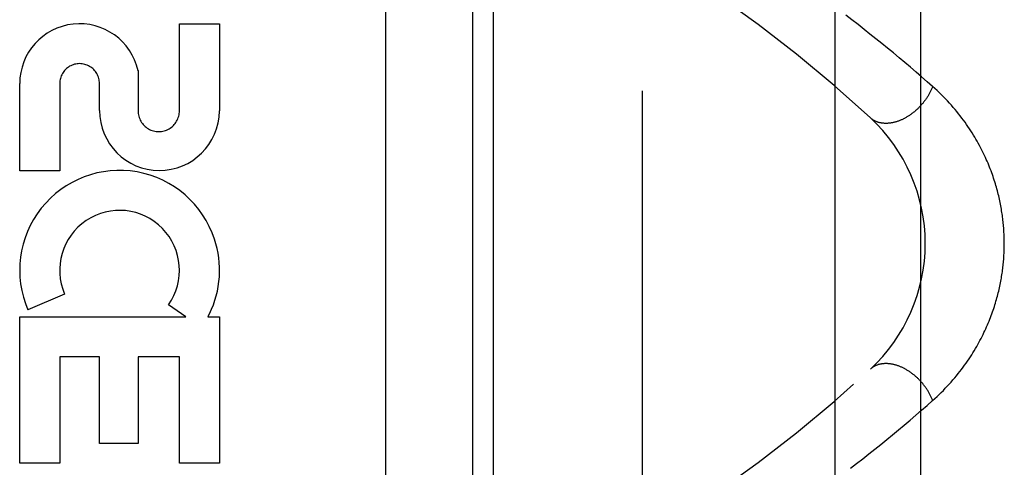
# Model space of a CAD drawing. Header units: inches. Extents: x 0 to 200, y 0 to 129.
# Tile 145 of 256: x 38.657 to 40.096, y 88.984 to 89.638. Entities that reach past the tile are written whole.
import ezdxf

# ---------------------------------------------------------------- set-up
doc = ezdxf.new("R2010")
doc.units = ezdxf.units.IN
doc.header["$LTSCALE"] = 11
doc.header["$MEASUREMENT"] = 0
doc.linetypes.add('HIDDEN', pattern=[0.2, 0.1, -0.1])
for name, color, linetype in [('DEFAULT_2', 8, 'HIDDEN'), ('LEFTHAND_DOOR_ASSEMBLY', 7, 'CONTINUOUS'), ('SUBPANEL', 7, 'CONTINUOUS')]:
    doc.layers.add(name, color=color, linetype=linetype)

msp = doc.modelspace()

# ---------------------------------------------------------------- linework, layer by layer
at = {"layer": 'DEFAULT_2', "color": 8, "linetype": 'HIDDEN'}
msp.add_line((39.5678, 35.6338), (39.5678, 92.7378), dxfattribs=at)
at = {"layer": 'LEFTHAND_DOOR_ASSEMBLY', "color": 8, "linetype": 'HIDDEN'}
for p, q in [((39.1918, 90.0304), (39.1918, 88.5912)), ((39.3193, 89.8308), (39.3193, 88.7908)), ((39.3493, 89.8308), (39.3493, 88.7908)), ((38.8909, 89.5044), (38.8909, 89.6315)), ((38.8909, 89.6315), (38.9493, 89.6315)), ((38.9493, 89.6315), (38.9493, 89.5044)), ((38.8305, 89.5632), (38.8304, 89.5044)), ((38.6575, 89.4171), (38.6575, 89.5443)), ((38.7159, 89.5443), (38.7159, 89.4171)), ((38.7741, 89.5051), (38.7741, 89.5442)), ((38.7159, 89.4171), (38.6575, 89.4171)), ((38.7231, 89.2369), (38.6695, 89.2137)), ((38.9004, 89.2035), (38.875, 89.2213)), ((38.6575, 88.9898), (38.6575, 89.2035)), ((38.6575, 89.2035), (38.9004, 89.2035)), ((38.9324, 89.2035), (38.9493, 89.2035)), ((38.9493, 89.2035), (38.9493, 88.9898)), ((38.7159, 89.1451), (38.7159, 88.9898)), ((38.7743, 89.1451), (38.7159, 89.1451)), ((38.7743, 89.0188), (38.7743, 89.1451)), ((38.8305, 89.1451), (38.8305, 89.0188)), ((38.8909, 89.1451), (38.8305, 89.1451)), ((38.8909, 88.9898), (38.8909, 89.1451)), ((38.8305, 89.0188), (38.7743, 89.0188)), ((38.7159, 88.9898), (38.6575, 88.9898)), ((38.9493, 88.9898), (38.8909, 88.9898))]:
    msp.add_line(p, q, dxfattribs=at)
for points in [[(39.9915, 89.5401), (39.9835, 89.5471), (39.9755, 89.5542), (39.9674, 89.5611), (39.9593, 89.5681), (39.951, 89.5751), (39.9427, 89.5821), (39.9343, 89.589), (39.9258, 89.5959), (39.9173, 89.6029), (39.9087, 89.6098), (39.9, 89.6167), (39.8913, 89.6235), (39.8825, 89.6304), (39.8737, 89.6372), (39.8648, 89.644)], [(39.9915, 89.5401), (39.9912, 89.5391), (39.9908, 89.5381), (39.9904, 89.5371), (39.9899, 89.5362), (39.9895, 89.5352), (39.9891, 89.5342), (39.9886, 89.5332), (39.9881, 89.5322), (39.9876, 89.5313), (39.9871, 89.5303), (39.9866, 89.5293), (39.986, 89.5283), (39.9855, 89.5274), (39.9849, 89.5264), (39.9843, 89.5255), (39.9837, 89.5245), (39.9831, 89.5236), (39.9825, 89.5226), (39.9818, 89.5217), (39.9812, 89.5208), (39.9805, 89.5199), (39.9798, 89.5189), (39.9791, 89.518), (39.9784, 89.5171), (39.9777, 89.5163), (39.977, 89.5154), (39.9763, 89.5145), (39.9755, 89.5136), (39.9748, 89.5128), (39.974, 89.5119), (39.9732, 89.5111), (39.9724, 89.5103), (39.9716, 89.5094), (39.9708, 89.5086), (39.97, 89.5078), (39.9692, 89.507), (39.9683, 89.5063), (39.9675, 89.5055), (39.9666, 89.5048), (39.9658, 89.504), (39.9649, 89.5033), (39.964, 89.5026), (39.9631, 89.5019), (39.9622, 89.5012), (39.9613, 89.5005), (39.9604, 89.4998), (39.9595, 89.4992), (39.9586, 89.4985), (39.9577, 89.4979), (39.9568, 89.4973), (39.9558, 89.4967), (39.9549, 89.4961), (39.954, 89.4956), (39.953, 89.495), (39.9521, 89.4945), (39.9511, 89.494), (39.9502, 89.4935), (39.9492, 89.493), (39.9483, 89.4925), (39.9473, 89.492), (39.9464, 89.4916), (39.9454, 89.4912), (39.9445, 89.4908), (39.9435, 89.4904), (39.9425, 89.49), (39.9416, 89.4896), (39.9406, 89.4893), (39.9397, 89.489), (39.9387, 89.4887), (39.9377, 89.4884), (39.9368, 89.4881), (39.9358, 89.4879), (39.9349, 89.4876), (39.9339, 89.4874), (39.933, 89.4872), (39.9321, 89.487), (39.9311, 89.4868), (39.9302, 89.4867), (39.9293, 89.4866), (39.9283, 89.4865), (39.9274, 89.4864), (39.9265, 89.4863), (39.9256, 89.4862), (39.9247, 89.4862), (39.9238, 89.4862), (39.9229, 89.4862), (39.922, 89.4862), (39.9212, 89.4862), (39.9203, 89.4863), (39.9194, 89.4863), (39.9186, 89.4864), (39.9177, 89.4865), (39.9169, 89.4866), (39.9161, 89.4868), (39.9152, 89.4869), (39.9144, 89.4871), (39.9136, 89.4873), (39.9129, 89.4875), (39.9121, 89.4877), (39.9113, 89.488), (39.9105, 89.4883), (39.9098, 89.4885), (39.9091, 89.4888), (39.9083, 89.4892), (39.9076, 89.4895), (39.9069, 89.4898), (39.9062, 89.4902), (39.9056, 89.4906), (39.9049, 89.491), (39.9042, 89.4914), (39.9036, 89.4918), (39.903, 89.4923), (39.9024, 89.4928), (39.9018, 89.4932), (39.9012, 89.4937), (39.9006, 89.4942)], [(39.9915, 89.0815), (39.9948, 89.0844), (39.998, 89.0874), (40.0011, 89.0904), (40.0042, 89.0933), (40.0072, 89.0963), (40.0101, 89.0994), (40.013, 89.1024), (40.0158, 89.1054), (40.0186, 89.1085), (40.0213, 89.1116), (40.0239, 89.1146), (40.0264, 89.1177), (40.0289, 89.1208), (40.0314, 89.1239), (40.0337, 89.1269), (40.036, 89.13), (40.0383, 89.1331), (40.0405, 89.1361), (40.0426, 89.1392), (40.0447, 89.1422), (40.0467, 89.1453), (40.0486, 89.1483), (40.0505, 89.1513), (40.0524, 89.1543), (40.0541, 89.1573), (40.0559, 89.1603), (40.0575, 89.1632), (40.0592, 89.1661), (40.0607, 89.1691), (40.0623, 89.172), (40.0638, 89.1749), (40.0652, 89.1777), (40.0666, 89.1806), (40.0679, 89.1834), (40.0692, 89.1862), (40.0705, 89.189), (40.0717, 89.1918), (40.0729, 89.1946), (40.074, 89.1973), (40.0751, 89.2001), (40.0761, 89.2028), (40.0772, 89.2055), (40.0781, 89.2081), (40.0791, 89.2108), (40.08, 89.2134), (40.0809, 89.216), (40.0818, 89.2186), (40.0826, 89.2212), (40.0834, 89.2238), (40.0841, 89.2264), (40.0849, 89.2289), (40.0856, 89.2314), (40.0862, 89.2339), (40.0869, 89.2364), (40.0875, 89.2389), (40.0881, 89.2413), (40.0887, 89.2438), (40.0892, 89.2462), (40.0897, 89.2486), (40.0902, 89.251), (40.0907, 89.2533), (40.0912, 89.2557), (40.0916, 89.258), (40.092, 89.2603), (40.0924, 89.2627), (40.0927, 89.265), (40.0931, 89.2673), (40.0934, 89.2695), (40.0937, 89.2718), (40.094, 89.2741), (40.0943, 89.2763), (40.0945, 89.2786), (40.0948, 89.2808), (40.095, 89.283), (40.0952, 89.2852), (40.0954, 89.2875), (40.0955, 89.2897), (40.0957, 89.2919), (40.0958, 89.2941), (40.0959, 89.2963), (40.096, 89.2985), (40.0961, 89.3006), (40.0962, 89.3028), (40.0962, 89.305), (40.0963, 89.3072), (40.0963, 89.3094), (40.0963, 89.3116), (40.0963, 89.3138), (40.0962, 89.316), (40.0962, 89.3182), (40.0961, 89.3204), (40.0961, 89.3226), (40.096, 89.3248), (40.0958, 89.327), (40.0957, 89.3292), (40.0956, 89.3314), (40.0954, 89.3336), (40.0952, 89.3359), (40.095, 89.3381), (40.0948, 89.3403), (40.0946, 89.3426), (40.0943, 89.3449), (40.0941, 89.3471), (40.0938, 89.3494), (40.0935, 89.3517), (40.0931, 89.354), (40.0928, 89.3563), (40.0924, 89.3587), (40.092, 89.361), (40.0916, 89.3634), (40.0912, 89.3657), (40.0907, 89.3681), (40.0903, 89.3705), (40.0898, 89.3729), (40.0892, 89.3754), (40.0887, 89.3778), (40.0881, 89.3803), (40.0875, 89.3828), (40.0869, 89.3853), (40.0862, 89.3878), (40.0855, 89.3904), (40.0848, 89.393), (40.084, 89.3955), (40.0833, 89.3981), (40.0825, 89.4008), (40.0816, 89.4034), (40.0807, 89.4061), (40.0798, 89.4087), (40.0789, 89.4114), (40.0779, 89.4141), (40.0769, 89.4169), (40.0758, 89.4196), (40.0748, 89.4224), (40.0736, 89.4252), (40.0725, 89.428), (40.0712, 89.4308), (40.07, 89.4336), (40.0687, 89.4365), (40.0674, 89.4394), (40.066, 89.4423), (40.0645, 89.4452), (40.063, 89.4481), (40.0615, 89.4511), (40.0599, 89.4541), (40.0583, 89.4571), (40.0566, 89.4601), (40.0549, 89.4631), (40.0531, 89.4661), (40.0512, 89.4692), (40.0493, 89.4723), (40.0473, 89.4753), (40.0453, 89.4784), (40.0432, 89.4815), (40.0411, 89.4846), (40.0389, 89.4878), (40.0366, 89.4909), (40.0343, 89.494), (40.0319, 89.4971), (40.0294, 89.5003), (40.0269, 89.5034), (40.0243, 89.5065), (40.0216, 89.5096), (40.0189, 89.5128), (40.0161, 89.5159), (40.0133, 89.5189), (40.0103, 89.522), (40.0074, 89.5251), (40.0043, 89.5281), (40.0012, 89.5312), (39.9981, 89.5342), (39.9948, 89.5371), (39.9915, 89.5401)], [(39.9915, 89.0815), (39.9912, 89.0825), (39.9908, 89.0835), (39.9904, 89.0845), (39.9899, 89.0854), (39.9895, 89.0864), (39.9891, 89.0874), (39.9886, 89.0884), (39.9881, 89.0894), (39.9876, 89.0904), (39.9871, 89.0913), (39.9866, 89.0923), (39.986, 89.0933), (39.9855, 89.0942), (39.9849, 89.0952), (39.9843, 89.0961), (39.9837, 89.0971), (39.9831, 89.098), (39.9825, 89.099), (39.9818, 89.0999), (39.9812, 89.1008), (39.9805, 89.1017), (39.9798, 89.1027), (39.9791, 89.1036), (39.9784, 89.1045), (39.9777, 89.1054), (39.977, 89.1062), (39.9763, 89.1071), (39.9755, 89.108), (39.9748, 89.1088), (39.974, 89.1097), (39.9732, 89.1105), (39.9724, 89.1113), (39.9716, 89.1122), (39.9708, 89.113), (39.97, 89.1138), (39.9692, 89.1146), (39.9683, 89.1153), (39.9675, 89.1161), (39.9666, 89.1168), (39.9658, 89.1176), (39.9649, 89.1183), (39.964, 89.119), (39.9631, 89.1197), (39.9622, 89.1204), (39.9613, 89.1211), (39.9604, 89.1218), (39.9595, 89.1224), (39.9586, 89.1231), (39.9577, 89.1237), (39.9568, 89.1243), (39.9558, 89.1249), (39.9549, 89.1255), (39.954, 89.126), (39.953, 89.1266), (39.9521, 89.1271), (39.9511, 89.1276), (39.9502, 89.1281), (39.9492, 89.1286), (39.9483, 89.1291), (39.9473, 89.1296), (39.9464, 89.13), (39.9454, 89.1304), (39.9445, 89.1308), (39.9435, 89.1312), (39.9425, 89.1316), (39.9416, 89.132), (39.9406, 89.1323), (39.9397, 89.1326), (39.9387, 89.1329), (39.9377, 89.1332), (39.9368, 89.1335), (39.9358, 89.1337), (39.9349, 89.134), (39.9339, 89.1342), (39.933, 89.1344), (39.9321, 89.1346), (39.9311, 89.1348), (39.9302, 89.1349), (39.9293, 89.135), (39.9283, 89.1351), (39.9274, 89.1352), (39.9265, 89.1353), (39.9256, 89.1354), (39.9247, 89.1354), (39.9238, 89.1354), (39.9229, 89.1354), (39.922, 89.1354), (39.9212, 89.1354), (39.9203, 89.1353), (39.9194, 89.1353), (39.9186, 89.1352), (39.9177, 89.1351), (39.9169, 89.135), (39.9161, 89.1348), (39.9152, 89.1347), (39.9144, 89.1345), (39.9136, 89.1343), (39.9129, 89.1341), (39.9121, 89.1339), (39.9113, 89.1336), (39.9105, 89.1333), (39.9098, 89.1331), (39.9091, 89.1328), (39.9083, 89.1324), (39.9076, 89.1321), (39.9069, 89.1318), (39.9062, 89.1314), (39.9056, 89.131), (39.9049, 89.1306), (39.9042, 89.1302), (39.9036, 89.1298), (39.903, 89.1293), (39.9024, 89.1288), (39.9018, 89.1284), (39.9012, 89.1279), (39.9006, 89.1274)], [(39.8714, 88.9827), (39.8804, 88.9896), (39.8894, 88.9965), (39.8982, 89.0035), (39.9071, 89.0105), (39.9158, 89.0175), (39.9245, 89.0245), (39.9331, 89.0316), (39.9416, 89.0386), (39.9501, 89.0457), (39.9585, 89.0528), (39.9669, 89.06), (39.9752, 89.0672), (39.9834, 89.0743), (39.9915, 89.0815)]]:
    msp.add_lwpolyline(points, dxfattribs=at)
for centre, radius, start, end in [((38.5418, 88.0267), 2, 47.2041, 79.6658), ((38.745, 89.5442), 0.0875, 12.5167, 179.9756), ((38.745, 89.5443), 0.0291, 359.9462, 180), ((38.8617, 89.505), 0.0876, 179.9462, 359.5965), ((38.8607, 89.5044), 0.0302, 179.9714, 0.0286), ((39.7308, 89.3108), 0.25, 312.7959, 47.2041), ((38.8034, 89.2717), 0.1459, 18.1268, 203.4014), ((38.8034, 89.2717), 0.0875, 324.8915, 203.4014), ((38.8065, 89.2715), 0.1431, 333.8028, 18.5861), ((38.8034, 89.2717), 0.1459, 332.1494, 334.2621), ((38.5418, 90.5949), 2, 280.3342, 312.7959)]:
    msp.add_arc(centre, radius, start, end, dxfattribs=at)
at = {"layer": 'SUBPANEL', "color": 8, "linetype": 'HIDDEN'}
for p, q in [((39.8491, 38.2171), (39.8491, 90.1546)), ((39.9741, 38.2171), (39.9741, 90.1546))]:
    msp.add_line(p, q, dxfattribs=at)

doc.saveas('drawing.dxf')
